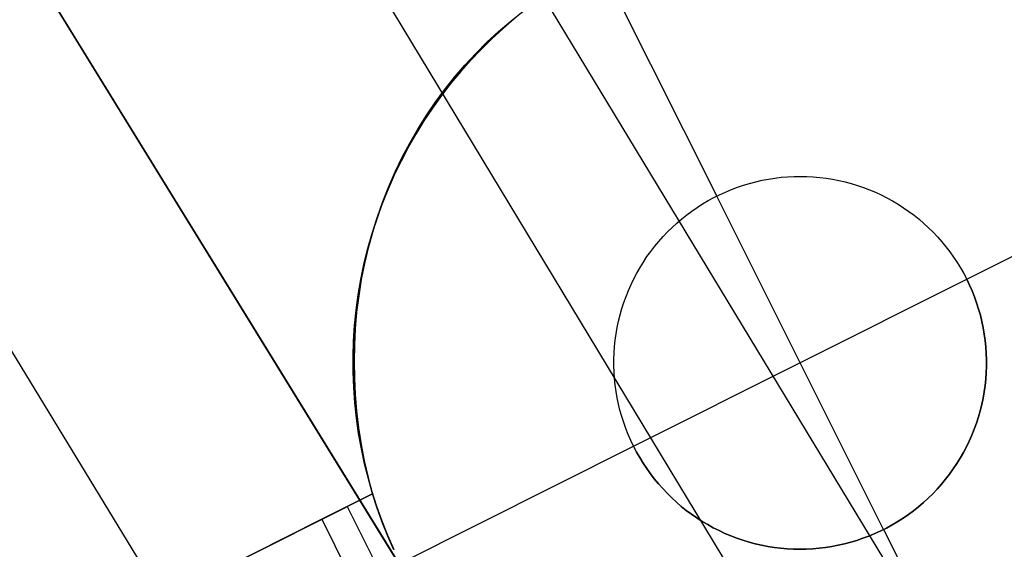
# Model space of a CAD drawing. Header units: millimetres. Extents: x 10871 to 12032, y -2698 to -1680.
# Tile 162 of 183: x 11513.73 to 11520.33, y -1983.93 to -1980.38. Entities that reach past the tile are written whole.
import ezdxf

# ---------------------------------------------------------------- set-up
doc = ezdxf.new("R2010")
doc.units = ezdxf.units.MM
doc.layers.add('1', color=7, linetype='Continuous')
doc.layers.add('color', color=7, linetype='Continuous')

msp = doc.modelspace()

# ---------------------------------------------------------------- linework, layer by layer
at = {"layer": '1', "color": 7, "true_color": 0xffffff}
for p, q in [((11499.6471, -1951.1714, 59.3348), (11560.4001, -2051.4946, 59.8789)), ((11498.879, -1951.6177, 65.5738), (11559.5601, -2051.9903, 65.9534)), ((11496.9794, -1952.7218, 59.6725), (11558.533, -2052.5963, 59.8936)), ((11558.533, -2052.5963, 59.8936), (11496.9794, -1952.7218, 59.6725)), ((11495.8219, -1953.3945, 59.7908), (11557.0038, -2053.4987, 59.9023))]:
    msp.add_line(p, q, dxfattribs=at)
at = {"layer": 'color', "color": 254, "true_color": 0xcad1ee}
for p, q in [((11517.619, -1979.994, -15.9965), (11518.4031, -1981.5585, -15.9965)), ((11516.97, -1980.4339, -5.586), (11517.0487, -1980.3663, -5.586)), ((11517.0559, -1980.3603, -15.9965), (11516.9771, -1980.4275, -15.9965)), ((11517.0212, -1980.3853, 3.5896), (11517.1047, -1980.3189, 3.5443)), ((11516.8936, -1980.5041, -5.586), (11516.97, -1980.4339, -5.586)), ((11516.9771, -1980.4275, -15.9965), (11516.9007, -1980.4974, -15.9965)), ((11516.9402, -1980.4549, 3.635), (11517.0212, -1980.3853, 3.5896)), ((11516.8198, -1980.577, -5.586), (11516.8936, -1980.5041, -5.586)), ((11516.9007, -1980.4974, -15.9965), (11516.8267, -1980.5699, -15.9965)), ((11516.8619, -1980.5273, 3.6806), (11516.9402, -1980.4549, 3.635)), ((11516.8267, -1980.5699, -15.9965), (11516.7553, -1980.6449, -15.9965)), ((11516.7865, -1980.6027, 3.7261), (11516.8619, -1980.5273, 3.6806)), ((11516.7139, -1980.6809, 3.7716), (11516.7865, -1980.6027, 3.7261)), ((11516.7485, -1980.6524, -5.586), (11516.8198, -1980.577, -5.586)), ((11516.6442, -1980.7618, 3.817), (11516.7139, -1980.6809, 3.7716)), ((11516.6798, -1980.7301, -5.586), (11516.7485, -1980.6524, -5.586)), ((11516.7553, -1980.6449, -15.9965), (11516.6865, -1980.7223, -15.9965)), ((11516.5776, -1980.8453, 3.8623), (11516.6442, -1980.7618, 3.817)), ((11516.6139, -1980.8103, -5.586), (11516.6798, -1980.7301, -5.586)), ((11516.6865, -1980.7223, -15.9965), (11516.6204, -1980.8021, -15.9965)), ((11516.5508, -1980.8926, -5.586), (11516.6139, -1980.8103, -5.586)), ((11516.6204, -1980.8021, -15.9965), (11516.5572, -1980.8841, -15.9965)), ((11516.4906, -1980.9771, -5.586), (11516.5508, -1980.8926, -5.586)), ((11516.5572, -1980.8841, -15.9965), (11516.4967, -1980.9682, -15.9965)), ((11516.5142, -1980.9313, 3.9074), (11516.5776, -1980.8453, 3.8623)), ((11516.4967, -1980.9682, -15.9965), (11516.4393, -1981.0543, -15.9965)), ((11516.4539, -1981.0196, 3.9523), (11516.5142, -1980.9313, 3.9074)), ((11516.397, -1981.1103, 3.9968), (11516.4539, -1981.0196, 3.9523)), ((11516.4333, -1981.0636, -5.586), (11516.4906, -1980.9771, -5.586)), ((11516.3791, -1981.152, -5.586), (11516.4333, -1981.0636, -5.586)), ((11516.4393, -1981.0543, -15.9965), (11516.3848, -1981.1424, -15.9965)), ((11516.3279, -1981.2423, -5.586), (11516.3791, -1981.152, -5.586)), ((11516.3848, -1981.1424, -15.9965), (11516.3334, -1981.2323, -15.9965)), ((11516.3433, -1981.2032, 4.041), (11516.397, -1981.1103, 3.9968)), ((11516.3334, -1981.2323, -15.9965), (11516.2851, -1981.3239, -15.9965)), ((11516.2931, -1981.2982, 4.0848), (11516.3433, -1981.2032, 4.041)), ((11516.2464, -1981.3951, 4.1281), (11516.2931, -1981.2982, 4.0848)), ((11516.2799, -1981.3342, -5.586), (11516.3279, -1981.2423, -5.586)), ((11516.2352, -1981.4278, -5.586), (11516.2799, -1981.3342, -5.586)), ((11516.2851, -1981.3239, -15.9965), (11516.2401, -1981.4172, -15.9965)), ((11520.0807, -1982.116, -15.9965), (11521.6452, -1981.3319, -15.9965)), ((11516.1936, -1981.5229, -5.586), (11516.2352, -1981.4278, -5.586)), ((11516.2401, -1981.4172, -15.9965), (11516.1982, -1981.5119, -15.9965)), ((11516.2032, -1981.4938, 4.1709), (11516.2464, -1981.3951, 4.1281)), ((11518.8358, -1981.4325, -9.9965), (11518.8788, -1981.4289, -9.9965)), ((11518.8358, -1981.4325, -15.9965), (11518.8788, -1981.4289, -15.9965)), ((11518.8358, -1981.4325, -12.9965), (11518.8788, -1981.4289, -12.9965)), ((11518.8788, -1981.4289, -9.9965), (11518.9219, -1981.4267, -9.9965)), ((11518.8788, -1981.4289, -15.9965), (11518.9219, -1981.4267, -15.9965)), ((11518.8788, -1981.4289, -12.9965), (11518.9219, -1981.4267, -12.9965)), ((11518.9219, -1981.4267, -9.9965), (11518.965, -1981.426, -9.9965)), ((11518.9219, -1981.4267, -15.9965), (11518.965, -1981.426, -15.9965)), ((11518.9219, -1981.4267, -12.9965), (11518.965, -1981.426, -12.9965)), ((11518.965, -1981.426, -9.9965), (11519.0082, -1981.4268, -9.9965)), ((11518.965, -1981.426, -15.9965), (11519.0082, -1981.4268, -15.9965)), ((11518.965, -1981.426, -12.9965), (11519.0082, -1981.4268, -12.9965)), ((11519.0082, -1981.4268, -9.9965), (11519.0512, -1981.4291, -9.9965)), ((11519.0082, -1981.4268, -15.9965), (11519.0512, -1981.4291, -15.9965)), ((11519.0082, -1981.4268, -12.9965), (11519.0512, -1981.4291, -12.9965)), ((11519.0512, -1981.4291, -9.9965), (11519.0942, -1981.4329, -9.9965)), ((11519.0512, -1981.4291, -15.9965), (11519.0942, -1981.4329, -15.9965)), ((11519.0512, -1981.4291, -12.9965), (11519.0942, -1981.4329, -12.9965)), ((11516.1636, -1981.5943, 4.2132), (11516.2032, -1981.4938, 4.1709)), ((11518.5419, -1981.4991, -9.9965), (11518.5828, -1981.4853, -9.9965)), ((11518.5419, -1981.4991, -15.9965), (11518.5828, -1981.4853, -15.9965)), ((11518.5419, -1981.4991, -12.9965), (11518.5828, -1981.4853, -12.9965)), ((11518.5828, -1981.4853, -9.9965), (11518.6241, -1981.4729, -9.9965)), ((11518.5828, -1981.4853, -15.9965), (11518.6241, -1981.4729, -15.9965)), ((11518.5828, -1981.4853, -12.9965), (11518.6241, -1981.4729, -12.9965)), ((11518.6241, -1981.4729, -9.9965), (11518.6658, -1981.4619, -9.9965)), ((11518.6241, -1981.4729, -15.9965), (11518.6658, -1981.4619, -15.9965)), ((11518.6241, -1981.4729, -12.9965), (11518.6658, -1981.4619, -12.9965)), ((11518.6658, -1981.4619, -9.9965), (11518.7079, -1981.4524, -9.9965)), ((11518.6658, -1981.4619, -15.9965), (11518.7079, -1981.4524, -15.9965)), ((11518.6658, -1981.4619, -12.9965), (11518.7079, -1981.4524, -12.9965)), ((11518.7079, -1981.4524, -9.9965), (11518.7503, -1981.4443, -9.9965)), ((11518.7079, -1981.4524, -15.9965), (11518.7503, -1981.4443, -15.9965)), ((11518.7079, -1981.4524, -12.9965), (11518.7503, -1981.4443, -12.9965)), ((11518.7503, -1981.4443, -9.9965), (11518.7929, -1981.4377, -9.9965)), ((11518.7503, -1981.4443, -15.9965), (11518.7929, -1981.4377, -15.9965)), ((11518.7503, -1981.4443, -12.9965), (11518.7929, -1981.4377, -12.9965)), ((11518.7929, -1981.4377, -9.9965), (11518.8358, -1981.4325, -9.9965)), ((11518.7929, -1981.4377, -15.9965), (11518.8358, -1981.4325, -15.9965)), ((11518.7929, -1981.4377, -12.9965), (11518.8358, -1981.4325, -12.9965)), ((11519.0942, -1981.4329, -9.9965), (11519.1371, -1981.4382, -9.9965)), ((11519.0942, -1981.4329, -15.9965), (11519.1371, -1981.4382, -15.9965)), ((11519.0942, -1981.4329, -12.9965), (11519.1371, -1981.4382, -12.9965)), ((11519.1371, -1981.4382, -9.9965), (11519.1797, -1981.4449, -9.9965)), ((11519.1371, -1981.4382, -15.9965), (11519.1797, -1981.4449, -15.9965)), ((11519.1371, -1981.4382, -12.9965), (11519.1797, -1981.4449, -12.9965)), ((11519.1797, -1981.4449, -9.9965), (11519.222, -1981.4531, -9.9965)), ((11519.1797, -1981.4449, -15.9965), (11519.222, -1981.4531, -15.9965)), ((11519.1797, -1981.4449, -12.9965), (11519.222, -1981.4531, -12.9965)), ((11519.222, -1981.4531, -9.9965), (11519.2641, -1981.4628, -9.9965)), ((11519.222, -1981.4531, -15.9965), (11519.2641, -1981.4628, -15.9965)), ((11519.222, -1981.4531, -12.9965), (11519.2641, -1981.4628, -12.9965)), ((11519.2641, -1981.4628, -9.9965), (11519.3058, -1981.4739, -9.9965)), ((11519.2641, -1981.4628, -15.9965), (11519.3058, -1981.4739, -15.9965)), ((11519.2641, -1981.4628, -12.9965), (11519.3058, -1981.4739, -12.9965)), ((11519.3058, -1981.4739, -9.9965), (11519.3471, -1981.4864, -9.9965)), ((11519.3058, -1981.4739, -15.9965), (11519.3471, -1981.4864, -15.9965)), ((11519.3058, -1981.4739, -12.9965), (11519.3471, -1981.4864, -12.9965)), ((11519.3471, -1981.4864, -9.9965), (11519.3879, -1981.5004, -9.9965)), ((11519.3471, -1981.4864, -15.9965), (11519.3879, -1981.5004, -15.9965)), ((11519.3471, -1981.4864, -12.9965), (11519.3879, -1981.5004, -12.9965)), ((11516.1554, -1981.6193, -5.586), (11516.1936, -1981.5229, -5.586)), ((11516.1982, -1981.5119, -15.9965), (11516.1597, -1981.6081, -15.9965)), ((11518.3839, -1981.5683, -9.9965), (11518.4225, -1981.549, -9.9965)), ((11518.3839, -1981.5683, -15.9965), (11518.4225, -1981.549, -15.9965)), ((11518.3839, -1981.5683, -12.9965), (11518.4225, -1981.549, -12.9965)), ((11518.4031, -1981.5585, -9.9965), (11518.4031, -1981.5585, -15.9965)), ((11519.5232, -1983.7935, -9.9965), (11518.4031, -1981.5585, -9.9965)), ((11518.4225, -1981.549, -9.9965), (11518.4617, -1981.531, -9.9965)), ((11518.4225, -1981.549, -15.9965), (11518.4617, -1981.531, -15.9965)), ((11518.4225, -1981.549, -12.9965), (11518.4617, -1981.531, -12.9965)), ((11518.4617, -1981.531, -9.9965), (11518.5015, -1981.5144, -9.9965)), ((11518.4617, -1981.531, -15.9965), (11518.5015, -1981.5144, -15.9965)), ((11518.4617, -1981.531, -12.9965), (11518.5015, -1981.5144, -12.9965)), ((11518.5015, -1981.5144, -9.9965), (11518.5419, -1981.4991, -9.9965)), ((11518.5015, -1981.5144, -15.9965), (11518.5419, -1981.4991, -15.9965)), ((11518.5015, -1981.5144, -12.9965), (11518.5419, -1981.4991, -12.9965)), ((11519.3879, -1981.5004, -9.9965), (11519.4282, -1981.5158, -9.9965)), ((11519.3879, -1981.5004, -15.9965), (11519.4282, -1981.5158, -15.9965)), ((11519.3879, -1981.5004, -12.9965), (11519.4282, -1981.5158, -12.9965)), ((11519.4282, -1981.5158, -9.9965), (11519.468, -1981.5325, -9.9965)), ((11519.4282, -1981.5158, -15.9965), (11519.468, -1981.5325, -15.9965)), ((11519.4282, -1981.5158, -12.9965), (11519.468, -1981.5325, -12.9965)), ((11519.468, -1981.5325, -9.9965), (11519.5072, -1981.5506, -9.9965)), ((11519.468, -1981.5325, -15.9965), (11519.5072, -1981.5506, -15.9965)), ((11519.468, -1981.5325, -12.9965), (11519.5072, -1981.5506, -12.9965)), ((11519.5072, -1981.5506, -9.9965), (11519.5457, -1981.5701, -9.9965)), ((11519.5072, -1981.5506, -15.9965), (11519.5457, -1981.5701, -15.9965)), ((11519.5072, -1981.5506, -12.9965), (11519.5457, -1981.5701, -12.9965)), ((11516.1206, -1981.7171, -5.586), (11516.1554, -1981.6193, -5.586)), ((11516.1597, -1981.6081, -15.9965), (11516.1245, -1981.7055, -15.9965)), ((11516.1275, -1981.6964, 4.2548), (11516.1636, -1981.5943, 4.2132)), ((11518.2725, -1981.6342, -9.9965), (11518.3089, -1981.6109, -9.9965)), ((11518.2725, -1981.6342, -15.9965), (11518.3089, -1981.6109, -15.9965)), ((11518.2725, -1981.6342, -12.9965), (11518.3089, -1981.6109, -12.9965)), ((11518.3089, -1981.6109, -9.9965), (11518.346, -1981.589, -9.9965)), ((11518.3089, -1981.6109, -15.9965), (11518.346, -1981.589, -15.9965)), ((11518.3089, -1981.6109, -12.9965), (11518.346, -1981.589, -12.9965)), ((11518.346, -1981.589, -9.9965), (11518.3839, -1981.5683, -9.9965)), ((11518.346, -1981.589, -15.9965), (11518.3839, -1981.5683, -15.9965)), ((11518.346, -1981.589, -12.9965), (11518.3839, -1981.5683, -12.9965)), ((11519.5457, -1981.5701, -9.9965), (11519.5835, -1981.5908, -9.9965)), ((11519.5457, -1981.5701, -15.9965), (11519.5835, -1981.5908, -15.9965)), ((11519.5457, -1981.5701, -12.9965), (11519.5835, -1981.5908, -12.9965)), ((11519.5835, -1981.5908, -9.9965), (11519.6206, -1981.6129, -9.9965)), ((11519.5835, -1981.5908, -15.9965), (11519.6206, -1981.6129, -15.9965)), ((11519.5835, -1981.5908, -12.9965), (11519.6206, -1981.6129, -12.9965)), ((11519.6206, -1981.6129, -9.9965), (11519.6569, -1981.6362, -9.9965)), ((11519.6206, -1981.6129, -15.9965), (11519.6569, -1981.6362, -15.9965)), ((11519.6206, -1981.6129, -12.9965), (11519.6569, -1981.6362, -12.9965)), ((11516.0952, -1981.8, 4.2958), (11516.1275, -1981.6964, 4.2548)), ((11518.1685, -1981.7111, -9.9965), (11518.2023, -1981.6843, -9.9965)), ((11518.1685, -1981.7111, -15.9965), (11518.2023, -1981.6843, -15.9965)), ((11518.1685, -1981.7111, -12.9965), (11518.2023, -1981.6843, -12.9965)), ((11518.2023, -1981.6843, -9.9965), (11518.2369, -1981.6586, -9.9965)), ((11518.2023, -1981.6843, -15.9965), (11518.2369, -1981.6586, -15.9965)), ((11518.2023, -1981.6843, -12.9965), (11518.2369, -1981.6586, -12.9965)), ((11518.2369, -1981.6586, -9.9965), (11518.2725, -1981.6342, -9.9965)), ((11518.2369, -1981.6586, -15.9965), (11518.2725, -1981.6342, -15.9965)), ((11518.2369, -1981.6586, -12.9965), (11518.2725, -1981.6342, -12.9965)), ((11519.6569, -1981.6362, -9.9965), (11519.6924, -1981.6608, -9.9965)), ((11519.6569, -1981.6362, -15.9965), (11519.6924, -1981.6608, -15.9965)), ((11519.6569, -1981.6362, -12.9965), (11519.6924, -1981.6608, -12.9965)), ((11519.6924, -1981.6608, -9.9965), (11519.727, -1981.6866, -9.9965)), ((11519.6924, -1981.6608, -15.9965), (11519.727, -1981.6866, -15.9965)), ((11519.6924, -1981.6608, -12.9965), (11519.727, -1981.6866, -12.9965)), ((11519.727, -1981.6866, -9.9965), (11519.7607, -1981.7135, -9.9965)), ((11519.727, -1981.6866, -15.9965), (11519.7607, -1981.7135, -15.9965)), ((11519.727, -1981.6866, -12.9965), (11519.7607, -1981.7135, -12.9965)), ((11516.0891, -1981.8159, -5.586), (11516.1206, -1981.7171, -5.586)), ((11516.1245, -1981.7055, -15.9965), (11516.0927, -1981.804, -15.9965)), ((11518.1038, -1981.7683, -9.9965), (11518.1356, -1981.7392, -9.9965)), ((11518.1038, -1981.7683, -15.9965), (11518.1356, -1981.7392, -15.9965)), ((11518.1038, -1981.7683, -12.9965), (11518.1356, -1981.7392, -12.9965)), ((11518.1356, -1981.7392, -9.9965), (11518.1685, -1981.7111, -9.9965)), ((11518.1356, -1981.7392, -15.9965), (11518.1685, -1981.7111, -15.9965)), ((11518.1356, -1981.7392, -12.9965), (11518.1685, -1981.7111, -12.9965)), ((11519.7607, -1981.7135, -9.9965), (11519.7934, -1981.7416, -9.9965)), ((11519.7607, -1981.7135, -15.9965), (11519.7934, -1981.7416, -15.9965)), ((11519.7607, -1981.7135, -12.9965), (11519.7934, -1981.7416, -12.9965)), ((11519.7934, -1981.7416, -9.9965), (11519.8252, -1981.7708, -9.9965)), ((11519.7934, -1981.7416, -15.9965), (11519.8252, -1981.7708, -15.9965)), ((11519.7934, -1981.7416, -12.9965), (11519.8252, -1981.7708, -12.9965)), ((11516.0611, -1981.9158, -5.586), (11516.0891, -1981.8159, -5.586)), ((11516.0927, -1981.804, -15.9965), (11516.0643, -1981.9036, -15.9965)), ((11516.0666, -1981.9049, 4.3361), (11516.0952, -1981.8, 4.2958)), ((11518.0432, -1981.8297, -9.9965), (11518.073, -1981.7985, -9.9965)), ((11518.0432, -1981.8297, -15.9965), (11518.073, -1981.7985, -15.9965)), ((11518.0432, -1981.8297, -12.9965), (11518.073, -1981.7985, -12.9965)), ((11518.073, -1981.7985, -9.9965), (11518.1038, -1981.7683, -9.9965)), ((11518.073, -1981.7985, -15.9965), (11518.1038, -1981.7683, -15.9965)), ((11518.073, -1981.7985, -12.9965), (11518.1038, -1981.7683, -12.9965)), ((11519.8252, -1981.7708, -9.9965), (11519.8559, -1981.8011, -9.9965)), ((11519.8252, -1981.7708, -15.9965), (11519.8559, -1981.8011, -15.9965)), ((11519.8252, -1981.7708, -12.9965), (11519.8559, -1981.8011, -12.9965)), ((11519.8559, -1981.8011, -9.9965), (11519.8856, -1981.8325, -9.9965)), ((11519.8559, -1981.8011, -15.9965), (11519.8856, -1981.8325, -15.9965)), ((11519.8559, -1981.8011, -12.9965), (11519.8856, -1981.8325, -12.9965)), ((11517.987, -1981.8952, -9.9965), (11518.0146, -1981.862, -9.9965)), ((11517.987, -1981.8952, -15.9965), (11518.0146, -1981.862, -15.9965)), ((11517.987, -1981.8952, -12.9965), (11518.0146, -1981.862, -12.9965)), ((11518.0146, -1981.862, -9.9965), (11518.0432, -1981.8297, -9.9965)), ((11518.0146, -1981.862, -15.9965), (11518.0432, -1981.8297, -15.9965)), ((11518.0146, -1981.862, -12.9965), (11518.0432, -1981.8297, -12.9965)), ((11519.8856, -1981.8325, -9.9965), (11519.9142, -1981.8648, -9.9965)), ((11519.8856, -1981.8325, -15.9965), (11519.9142, -1981.8648, -15.9965)), ((11519.8856, -1981.8325, -12.9965), (11519.9142, -1981.8648, -12.9965)), ((11519.9142, -1981.8648, -9.9965), (11519.9416, -1981.8981, -9.9965)), ((11519.9142, -1981.8648, -15.9965), (11519.9416, -1981.8981, -15.9965)), ((11519.9142, -1981.8648, -12.9965), (11519.9416, -1981.8981, -12.9965)), ((11516.0365, -1982.0166, -5.586), (11516.0611, -1981.9158, -5.586)), ((11516.0643, -1981.9036, -15.9965), (11516.0394, -1982.0041, -15.9965)), ((11516.0417, -1982.0111, 4.3756), (11516.0666, -1981.9049, 4.3361)), ((11517.9355, -1981.9644, -9.9965), (11517.9607, -1981.9294, -9.9965)), ((11517.9355, -1981.9644, -15.9965), (11517.9607, -1981.9294, -15.9965)), ((11517.9355, -1981.9644, -12.9965), (11517.9607, -1981.9294, -12.9965)), ((11517.9607, -1981.9294, -9.9965), (11517.987, -1981.8952, -9.9965)), ((11517.9607, -1981.9294, -15.9965), (11517.987, -1981.8952, -15.9965)), ((11517.9607, -1981.9294, -12.9965), (11517.987, -1981.8952, -12.9965)), ((11519.9416, -1981.8981, -9.9965), (11519.9679, -1981.9323, -9.9965)), ((11519.9416, -1981.8981, -15.9965), (11519.9679, -1981.9323, -15.9965)), ((11519.9416, -1981.8981, -12.9965), (11519.9679, -1981.9323, -12.9965)), ((11519.9679, -1981.9323, -9.9965), (11519.9929, -1981.9675, -9.9965)), ((11519.9679, -1981.9323, -15.9965), (11519.9929, -1981.9675, -15.9965)), ((11519.9679, -1981.9323, -12.9965), (11519.9929, -1981.9675, -12.9965)), ((11516.0155, -1982.1182, -5.586), (11516.0365, -1982.0166, -5.586)), ((11516.0394, -1982.0041, -15.9965), (11516.0179, -1982.1054, -15.9965)), ((11516.0206, -1982.1184, 4.4143), (11516.0417, -1982.0111, 4.3756)), ((11517.8888, -1982.037, -9.9965), (11517.9115, -1982.0003, -9.9965)), ((11517.8888, -1982.037, -15.9965), (11517.9115, -1982.0003, -15.9965)), ((11517.8888, -1982.037, -12.9965), (11517.9115, -1982.0003, -12.9965)), ((11517.9115, -1982.0003, -9.9965), (11517.9355, -1981.9644, -9.9965)), ((11517.9115, -1982.0003, -15.9965), (11517.9355, -1981.9644, -15.9965)), ((11517.9115, -1982.0003, -12.9965), (11517.9355, -1981.9644, -12.9965)), ((11519.9929, -1981.9675, -9.9965), (11520.0168, -1982.0034, -9.9965)), ((11519.9929, -1981.9675, -15.9965), (11520.0168, -1982.0034, -15.9965)), ((11519.9929, -1981.9675, -12.9965), (11520.0168, -1982.0034, -12.9965)), ((11520.0168, -1982.0034, -9.9965), (11520.0394, -1982.0402, -9.9965)), ((11520.0168, -1982.0034, -15.9965), (11520.0394, -1982.0402, -15.9965)), ((11520.0168, -1982.0034, -12.9965), (11520.0394, -1982.0402, -12.9965)), ((11517.8473, -1982.1127, -9.9965), (11517.8674, -1982.0745, -9.9965)), ((11517.8473, -1982.1127, -15.9965), (11517.8674, -1982.0745, -15.9965)), ((11517.8473, -1982.1127, -12.9965), (11517.8674, -1982.0745, -12.9965)), ((11517.8674, -1982.0745, -9.9965), (11517.8888, -1982.037, -9.9965)), ((11517.8674, -1982.0745, -15.9965), (11517.8888, -1982.037, -15.9965)), ((11517.8674, -1982.0745, -12.9965), (11517.8888, -1982.037, -12.9965)), ((11520.0394, -1982.0402, -9.9965), (11520.0607, -1982.0777, -9.9965)), ((11520.0394, -1982.0402, -15.9965), (11520.0607, -1982.0777, -15.9965)), ((11520.0394, -1982.0402, -12.9965), (11520.0607, -1982.0777, -12.9965)), ((11520.0607, -1982.0777, -9.9965), (11520.0807, -1982.116, -9.9965)), ((11520.0607, -1982.0777, -15.9965), (11520.0807, -1982.116, -15.9965)), ((11520.0607, -1982.0777, -12.9965), (11520.0807, -1982.116, -12.9965)), ((11515.998, -1982.2204, -5.586), (11516.0155, -1982.1182, -5.586)), ((11516.0179, -1982.1054, -15.9965), (11516, -1982.2074, -15.9965)), ((11516.0033, -1982.2266, 4.4521), (11516.0206, -1982.1184, 4.4143)), ((11517.8111, -1982.191, -9.9965), (11517.8285, -1982.1515, -9.9965)), ((11517.8111, -1982.191, -15.9965), (11517.8285, -1982.1515, -15.9965)), ((11517.8111, -1982.191, -12.9965), (11517.8285, -1982.1515, -12.9965)), ((11517.8285, -1982.1515, -9.9965), (11517.8473, -1982.1127, -9.9965)), ((11517.8285, -1982.1515, -15.9965), (11517.8473, -1982.1127, -15.9965)), ((11517.8285, -1982.1515, -12.9965), (11517.8473, -1982.1127, -12.9965)), ((11517.8456, -1983.2361, -9.9965), (11520.0807, -1982.116, -9.9965)), ((11520.0807, -1982.116, -9.9965), (11520.0993, -1982.1549, -9.9965)), ((11520.0807, -1982.116, -15.9965), (11520.0807, -1982.116, -9.9965)), ((11520.0993, -1982.1549, -15.9965), (11520.0807, -1982.116, -15.9965)), ((11520.0807, -1982.116, -12.9965), (11520.0993, -1982.1549, -12.9965)), ((11520.0993, -1982.1549, -9.9965), (11520.1166, -1982.1944, -9.9965)), ((11520.1166, -1982.1944, -15.9965), (11520.0993, -1982.1549, -15.9965)), ((11520.0993, -1982.1549, -12.9965), (11520.1166, -1982.1944, -12.9965)), ((11515.984, -1982.3232, -5.586), (11515.998, -1982.2204, -5.586)), ((11516, -1982.2074, -15.9965), (11515.9856, -1982.31, -15.9965)), ((11517.795, -1982.231, -9.9965), (11517.8111, -1982.191, -9.9965)), ((11517.795, -1982.231, -15.9965), (11517.8111, -1982.191, -15.9965)), ((11517.795, -1982.231, -12.9965), (11517.8111, -1982.191, -12.9965)), ((11520.1166, -1982.1944, -9.9965), (11520.1326, -1982.2345, -9.9965)), ((11520.1326, -1982.2345, -15.9965), (11520.1166, -1982.1944, -15.9965)), ((11520.1166, -1982.1944, -12.9965), (11520.1326, -1982.2345, -12.9965)), ((11515.9898, -1982.3357, 4.4891), (11516.0033, -1982.2266, 4.4521)), ((11517.7671, -1982.3127, -9.9965), (11517.7804, -1982.2716, -9.9965)), ((11517.7671, -1982.3127, -15.9965), (11517.7804, -1982.2716, -15.9965)), ((11517.7671, -1982.3127, -12.9965), (11517.7804, -1982.2716, -12.9965)), ((11517.7804, -1982.2716, -9.9965), (11517.795, -1982.231, -9.9965)), ((11517.7804, -1982.2716, -15.9965), (11517.795, -1982.231, -15.9965)), ((11517.7804, -1982.2716, -12.9965), (11517.795, -1982.231, -12.9965)), ((11520.1326, -1982.2345, -9.9965), (11520.1471, -1982.2751, -9.9965)), ((11520.1471, -1982.2751, -15.9965), (11520.1326, -1982.2345, -15.9965)), ((11520.1326, -1982.2345, -12.9965), (11520.1471, -1982.2751, -12.9965)), ((11520.1471, -1982.2751, -9.9965), (11520.1603, -1982.3162, -9.9965)), ((11520.1603, -1982.3162, -15.9965), (11520.1471, -1982.2751, -15.9965)), ((11520.1471, -1982.2751, -12.9965), (11520.1603, -1982.3162, -12.9965)), ((11515.9736, -1982.4265, -5.586), (11515.984, -1982.3232, -5.586)), ((11515.9856, -1982.31, -15.9965), (11515.9747, -1982.413, -15.9965)), ((11515.9801, -1982.4456, 4.5251), (11515.9898, -1982.3357, 4.4891)), ((11517.7449, -1982.3961, -9.9965), (11517.7553, -1982.3542, -9.9965)), ((11517.7449, -1982.3961, -15.9965), (11517.7553, -1982.3542, -15.9965)), ((11517.7449, -1982.3961, -12.9965), (11517.7553, -1982.3542, -12.9965)), ((11517.7553, -1982.3542, -9.9965), (11517.7671, -1982.3127, -9.9965)), ((11517.7553, -1982.3542, -15.9965), (11517.7671, -1982.3127, -15.9965)), ((11517.7553, -1982.3542, -12.9965), (11517.7671, -1982.3127, -12.9965)), ((11520.1603, -1982.3162, -9.9965), (11520.172, -1982.3578, -9.9965)), ((11520.172, -1982.3578, -15.9965), (11520.1603, -1982.3162, -15.9965)), ((11520.1603, -1982.3162, -12.9965), (11520.172, -1982.3578, -12.9965)), ((11515.9747, -1982.413, -15.9965), (11515.9674, -1982.5163, -15.9965)), ((11517.736, -1982.4383, -9.9965), (11517.7449, -1982.3961, -9.9965)), ((11517.736, -1982.4383, -15.9965), (11517.7449, -1982.3961, -15.9965)), ((11517.736, -1982.4383, -12.9965), (11517.7449, -1982.3961, -12.9965)), ((11520.172, -1982.3578, -9.9965), (11520.1822, -1982.3997, -9.9965)), ((11520.1822, -1982.3997, -15.9965), (11520.172, -1982.3578, -15.9965)), ((11520.172, -1982.3578, -12.9965), (11520.1822, -1982.3997, -12.9965)), ((11520.1822, -1982.3997, -9.9965), (11520.191, -1982.4419, -9.9965)), ((11520.191, -1982.4419, -15.9965), (11520.1822, -1982.3997, -15.9965)), ((11520.1822, -1982.3997, -12.9965), (11520.191, -1982.4419, -12.9965)), ((11515.9667, -1982.53, -5.586), (11515.9736, -1982.4265, -5.586)), ((11515.9743, -1982.556, 4.5601), (11515.9801, -1982.4456, 4.5251)), ((11517.7225, -1982.5235, -9.9965), (11517.7285, -1982.4808, -9.9965)), ((11517.7225, -1982.5235, -15.9965), (11517.7285, -1982.4808, -15.9965)), ((11517.7225, -1982.5235, -12.9965), (11517.7285, -1982.4808, -12.9965)), ((11517.7285, -1982.4808, -9.9965), (11517.736, -1982.4383, -9.9965)), ((11517.7285, -1982.4808, -15.9965), (11517.736, -1982.4383, -15.9965)), ((11517.7285, -1982.4808, -12.9965), (11517.736, -1982.4383, -12.9965)), ((11520.191, -1982.4419, -9.9965), (11520.1984, -1982.4844, -9.9965)), ((11520.1984, -1982.4844, -15.9965), (11520.191, -1982.4419, -15.9965)), ((11520.191, -1982.4419, -12.9965), (11520.1984, -1982.4844, -12.9965)), ((11520.1984, -1982.4844, -9.9965), (11520.2043, -1982.5272, -9.9965)), ((11520.2043, -1982.5272, -15.9965), (11520.1984, -1982.4844, -15.9965)), ((11520.1984, -1982.4844, -12.9965), (11520.2043, -1982.5272, -12.9965)), ((11515.9635, -1982.6337, -5.586), (11515.9667, -1982.53, -5.586)), ((11515.9674, -1982.5163, -15.9965), (11515.9637, -1982.6198, -15.9965)), ((11517.718, -1982.5664, -9.9965), (11517.7225, -1982.5235, -9.9965)), ((11517.718, -1982.5664, -15.9965), (11517.7225, -1982.5235, -15.9965)), ((11517.718, -1982.5664, -12.9965), (11517.7225, -1982.5235, -12.9965)), ((11520.2043, -1982.5272, -9.9965), (11520.2087, -1982.5701, -9.9965)), ((11520.2087, -1982.5701, -15.9965), (11520.2043, -1982.5272, -15.9965)), ((11520.2043, -1982.5272, -12.9965), (11520.2087, -1982.5701, -12.9965)), ((11515.9637, -1982.6198, -15.9965), (11515.9635, -1982.7234, -15.9965)), ((11515.9723, -1982.6669, 4.5941), (11515.9743, -1982.556, 4.5601)), ((11517.7134, -1982.6526, -9.9965), (11517.7149, -1982.6095, -9.9965)), ((11517.7134, -1982.6526, -15.9965), (11517.7149, -1982.6095, -15.9965)), ((11517.7134, -1982.6526, -12.9965), (11517.7149, -1982.6095, -12.9965)), ((11517.7149, -1982.6095, -9.9965), (11517.718, -1982.5664, -9.9965)), ((11517.7149, -1982.6095, -15.9965), (11517.718, -1982.5664, -15.9965)), ((11517.7149, -1982.6095, -12.9965), (11517.718, -1982.5664, -12.9965)), ((11520.2087, -1982.5701, -9.9965), (11520.2116, -1982.6132, -9.9965)), ((11520.2116, -1982.6132, -15.9965), (11520.2087, -1982.5701, -15.9965)), ((11520.2087, -1982.5701, -12.9965), (11520.2116, -1982.6132, -12.9965)), ((11520.2116, -1982.6132, -9.9965), (11520.213, -1982.6563, -9.9965)), ((11520.213, -1982.6563, -15.9965), (11520.2116, -1982.6132, -15.9965)), ((11520.2116, -1982.6132, -12.9965), (11520.213, -1982.6563, -12.9965)), ((11515.9638, -1982.7374, -5.586), (11515.9635, -1982.6337, -5.586)), ((11515.9742, -1982.7781, 4.6271), (11515.9723, -1982.6669, 4.5941)), ((11517.7133, -1982.6957, -9.9965), (11517.7134, -1982.6526, -9.9965)), ((11517.7133, -1982.6957, -15.9965), (11517.7134, -1982.6526, -15.9965)), ((11517.7133, -1982.6957, -12.9965), (11517.7134, -1982.6526, -12.9965)), ((11520.213, -1982.6563, -9.9965), (11520.2129, -1982.6994, -9.9965)), ((11520.2129, -1982.6994, -15.9965), (11520.213, -1982.6563, -15.9965)), ((11520.213, -1982.6563, -12.9965), (11520.2129, -1982.6994, -12.9965)), ((11515.9635, -1982.7234, -15.9965), (11515.967, -1982.8269, -15.9965)), ((11515.9677, -1982.8411, -5.586), (11515.9638, -1982.7374, -5.586)), ((11517.7147, -1982.7389, -9.9965), (11517.7133, -1982.6957, -9.9965)), ((11517.7147, -1982.7389, -15.9965), (11517.7133, -1982.6957, -15.9965)), ((11517.7147, -1982.7389, -12.9965), (11517.7133, -1982.6957, -12.9965)), ((11517.7177, -1982.7819, -9.9965), (11517.7147, -1982.7389, -9.9965)), ((11517.7177, -1982.7819, -15.9965), (11517.7147, -1982.7389, -15.9965)), ((11517.7177, -1982.7819, -12.9965), (11517.7147, -1982.7389, -12.9965)), ((11520.2114, -1982.7426, -9.9965), (11520.2083, -1982.7856, -9.9965)), ((11520.2083, -1982.7856, -15.9965), (11520.2114, -1982.7426, -15.9965)), ((11520.2114, -1982.7426, -12.9965), (11520.2083, -1982.7856, -12.9965)), ((11520.2129, -1982.6994, -9.9965), (11520.2114, -1982.7426, -9.9965)), ((11520.2114, -1982.7426, -15.9965), (11520.2129, -1982.6994, -15.9965)), ((11520.2129, -1982.6994, -12.9965), (11520.2114, -1982.7426, -12.9965)), ((11515.98, -1982.8895, 4.6589), (11515.9742, -1982.7781, 4.6271)), ((11517.7221, -1982.8249, -9.9965), (11517.7177, -1982.7819, -9.9965)), ((11517.7221, -1982.8249, -15.9965), (11517.7177, -1982.7819, -15.9965)), ((11517.7221, -1982.8249, -12.9965), (11517.7177, -1982.7819, -12.9965)), ((11520.2083, -1982.7856, -9.9965), (11520.2038, -1982.8285, -9.9965)), ((11520.2038, -1982.8285, -15.9965), (11520.2083, -1982.7856, -15.9965)), ((11520.2083, -1982.7856, -12.9965), (11520.2038, -1982.8285, -12.9965)), ((11515.967, -1982.8269, -15.9965), (11515.9739, -1982.9302, -15.9965)), ((11515.9752, -1982.9446, -5.586), (11515.9677, -1982.8411, -5.586)), ((11517.7279, -1982.8676, -9.9965), (11517.7221, -1982.8249, -9.9965)), ((11517.7279, -1982.8676, -15.9965), (11517.7221, -1982.8249, -15.9965)), ((11517.7279, -1982.8676, -12.9965), (11517.7221, -1982.8249, -12.9965)), ((11517.7353, -1982.9101, -9.9965), (11517.7279, -1982.8676, -9.9965)), ((11517.7353, -1982.9101, -15.9965), (11517.7279, -1982.8676, -15.9965)), ((11517.7353, -1982.9101, -12.9965), (11517.7279, -1982.8676, -12.9965)), ((11520.1978, -1982.8713, -9.9965), (11520.1903, -1982.9138, -9.9965)), ((11520.1903, -1982.9138, -15.9965), (11520.1978, -1982.8713, -15.9965)), ((11520.1978, -1982.8713, -12.9965), (11520.1903, -1982.9138, -12.9965)), ((11520.2038, -1982.8285, -9.9965), (11520.1978, -1982.8713, -9.9965)), ((11520.1978, -1982.8713, -15.9965), (11520.2038, -1982.8285, -15.9965)), ((11520.2038, -1982.8285, -12.9965), (11520.1978, -1982.8713, -12.9965)), ((11515.9739, -1982.9302, -15.9965), (11515.9845, -1983.0332, -15.9965)), ((11515.9863, -1983.0477, -5.586), (11515.9752, -1982.9446, -5.586)), ((11515.9895, -1983.0009, 4.6896), (11515.98, -1982.8895, 4.6589)), ((11517.7441, -1982.9524, -9.9965), (11517.7353, -1982.9101, -9.9965)), ((11517.7441, -1982.9524, -15.9965), (11517.7353, -1982.9101, -15.9965)), ((11517.7441, -1982.9524, -12.9965), (11517.7353, -1982.9101, -12.9965)), ((11520.1903, -1982.9138, -9.9965), (11520.1814, -1982.956, -9.9965)), ((11520.1814, -1982.956, -15.9965), (11520.1903, -1982.9138, -15.9965)), ((11520.1903, -1982.9138, -12.9965), (11520.1814, -1982.956, -12.9965)), ((11516.003, -1983.1123, 4.719), (11515.9895, -1983.0009, 4.6896)), ((11517.7544, -1982.9943, -9.9965), (11517.7441, -1982.9524, -9.9965)), ((11517.7544, -1982.9943, -15.9965), (11517.7441, -1982.9524, -15.9965)), ((11517.7544, -1982.9943, -12.9965), (11517.7441, -1982.9524, -12.9965)), ((11517.7661, -1983.0358, -9.9965), (11517.7544, -1982.9943, -9.9965)), ((11517.7661, -1983.0358, -15.9965), (11517.7544, -1982.9943, -15.9965)), ((11517.7661, -1983.0358, -12.9965), (11517.7544, -1982.9943, -12.9965)), ((11520.171, -1982.9979, -9.9965), (11520.1592, -1983.0394, -9.9965)), ((11520.1592, -1983.0394, -15.9965), (11520.171, -1982.9979, -15.9965)), ((11520.171, -1982.9979, -12.9965), (11520.1592, -1983.0394, -12.9965)), ((11520.1814, -1982.956, -9.9965), (11520.171, -1982.9979, -9.9965)), ((11520.171, -1982.9979, -15.9965), (11520.1814, -1982.956, -15.9965)), ((11520.1814, -1982.956, -12.9965), (11520.171, -1982.9979, -12.9965)), ((11515.9845, -1983.0332, -15.9965), (11515.9986, -1983.1358, -15.9965)), ((11516.0009, -1983.1504, -5.586), (11515.9863, -1983.0477, -5.586)), ((11517.7792, -1983.0769, -9.9965), (11517.7661, -1983.0358, -9.9965)), ((11517.7792, -1983.0769, -15.9965), (11517.7661, -1983.0358, -15.9965)), ((11517.7792, -1983.0769, -12.9965), (11517.7661, -1983.0358, -12.9965)), ((11517.7937, -1983.1175, -9.9965), (11517.7792, -1983.0769, -9.9965)), ((11517.7937, -1983.1175, -15.9965), (11517.7792, -1983.0769, -15.9965)), ((11517.7937, -1983.1175, -12.9965), (11517.7792, -1983.0769, -12.9965)), ((11520.1459, -1983.0804, -9.9965), (11520.1313, -1983.121, -9.9965)), ((11520.1313, -1983.121, -15.9965), (11520.1459, -1983.0804, -15.9965)), ((11520.1459, -1983.0804, -12.9965), (11520.1313, -1983.121, -12.9965)), ((11520.1592, -1983.0394, -9.9965), (11520.1459, -1983.0804, -9.9965)), ((11520.1459, -1983.0804, -15.9965), (11520.1592, -1983.0394, -15.9965)), ((11520.1592, -1983.0394, -12.9965), (11520.1459, -1983.0804, -12.9965)), ((11515.9986, -1983.1358, -15.9965), (11516.0162, -1983.2379, -15.9965)), ((11516.0202, -1983.2235, 4.7473), (11516.003, -1983.1123, 4.719)), ((11517.8097, -1983.1576, -9.9965), (11517.7937, -1983.1175, -9.9965)), ((11517.8097, -1983.1576, -15.9965), (11517.7937, -1983.1175, -15.9965)), ((11517.8097, -1983.1576, -12.9965), (11517.7937, -1983.1175, -12.9965)), ((11520.1313, -1983.121, -9.9965), (11520.1152, -1983.1611, -9.9965)), ((11520.1152, -1983.1611, -15.9965), (11520.1313, -1983.121, -15.9965)), ((11520.1313, -1983.121, -12.9965), (11520.1152, -1983.1611, -12.9965)), ((11516.0191, -1983.2526, -5.586), (11516.0009, -1983.1504, -5.586)), ((11517.827, -1983.1972, -9.9965), (11517.8097, -1983.1576, -9.9965)), ((11517.827, -1983.1972, -15.9965), (11517.8097, -1983.1576, -15.9965)), ((11517.827, -1983.1972, -12.9965), (11517.8097, -1983.1576, -12.9965)), ((11517.8456, -1983.2361, -9.9965), (11517.827, -1983.1972, -9.9965)), ((11517.8456, -1983.2361, -15.9965), (11517.827, -1983.1972, -15.9965)), ((11517.8456, -1983.2361, -12.9965), (11517.827, -1983.1972, -12.9965)), ((11520.0978, -1983.2005, -9.9965), (11520.079, -1983.2394, -9.9965)), ((11520.079, -1983.2394, -15.9965), (11520.0978, -1983.2005, -15.9965)), ((11520.0978, -1983.2005, -12.9965), (11520.079, -1983.2394, -12.9965)), ((11520.1152, -1983.1611, -9.9965), (11520.0978, -1983.2005, -9.9965)), ((11520.0978, -1983.2005, -15.9965), (11520.1152, -1983.1611, -15.9965)), ((11520.1152, -1983.1611, -12.9965), (11520.0978, -1983.2005, -12.9965)), ((11516.0162, -1983.2379, -15.9965), (11516.0374, -1983.3392, -15.9965)), ((11516.0408, -1983.354, -5.586), (11516.0191, -1983.2526, -5.586)), ((11516.0412, -1983.3343, 4.7743), (11516.0202, -1983.2235, 4.7473)), ((11516.2811, -1984.0202, -15.9965), (11517.8456, -1983.2361, -15.9965)), ((11517.8656, -1983.2743, -9.9965), (11517.8456, -1983.2361, -9.9965)), ((11517.8456, -1983.2361, -15.9965), (11517.8656, -1983.2743, -15.9965)), ((11517.8456, -1983.2361, -9.9965), (11517.8456, -1983.2361, -15.9965)), ((11517.8656, -1983.2743, -12.9965), (11517.8456, -1983.2361, -12.9965)), ((11517.8869, -1983.3118, -9.9965), (11517.8656, -1983.2743, -9.9965)), ((11517.8656, -1983.2743, -15.9965), (11517.8869, -1983.3118, -15.9965)), ((11517.8869, -1983.3118, -12.9965), (11517.8656, -1983.2743, -12.9965)), ((11520.0589, -1983.2776, -9.9965), (11520.0375, -1983.315, -9.9965)), ((11520.0375, -1983.315, -15.9965), (11520.0589, -1983.2776, -15.9965)), ((11520.0589, -1983.2776, -12.9965), (11520.0375, -1983.315, -12.9965)), ((11520.079, -1983.2394, -9.9965), (11520.0589, -1983.2776, -9.9965)), ((11520.0589, -1983.2776, -15.9965), (11520.079, -1983.2394, -15.9965)), ((11520.079, -1983.2394, -12.9965), (11520.0589, -1983.2776, -12.9965)), ((11516.0374, -1983.3392, -15.9965), (11516.062, -1983.4398, -15.9965)), ((11516.0661, -1983.4446, 4.8001), (11516.0412, -1983.3343, 4.7743)), ((11517.9095, -1983.3486, -9.9965), (11517.8869, -1983.3118, -9.9965)), ((11517.8869, -1983.3118, -15.9965), (11517.9095, -1983.3486, -15.9965)), ((11517.9095, -1983.3486, -12.9965), (11517.8869, -1983.3118, -12.9965)), ((11520.0375, -1983.315, -9.9965), (11520.0148, -1983.3517, -9.9965)), ((11520.0148, -1983.3517, -15.9965), (11520.0375, -1983.315, -15.9965)), ((11520.0375, -1983.315, -12.9965), (11520.0148, -1983.3517, -12.9965)), ((11516.066, -1983.4546, -5.586), (11516.0408, -1983.354, -5.586)), ((11517.9334, -1983.3846, -9.9965), (11517.9095, -1983.3486, -9.9965)), ((11517.9095, -1983.3486, -15.9965), (11517.9334, -1983.3846, -15.9965)), ((11517.9334, -1983.3846, -12.9965), (11517.9095, -1983.3486, -12.9965)), ((11517.9585, -1983.4197, -9.9965), (11517.9334, -1983.3846, -9.9965)), ((11517.9334, -1983.3846, -15.9965), (11517.9585, -1983.4197, -15.9965)), ((11517.9585, -1983.4197, -12.9965), (11517.9334, -1983.3846, -12.9965)), ((11519.9908, -1983.3876, -9.9965), (11519.9657, -1983.4227, -9.9965)), ((11519.9657, -1983.4227, -15.9965), (11519.9908, -1983.3876, -15.9965)), ((11519.9908, -1983.3876, -12.9965), (11519.9657, -1983.4227, -12.9965)), ((11520.0148, -1983.3517, -9.9965), (11519.9908, -1983.3876, -9.9965)), ((11519.9908, -1983.3876, -15.9965), (11520.0148, -1983.3517, -15.9965)), ((11520.0148, -1983.3517, -12.9965), (11519.9908, -1983.3876, -12.9965)), ((11516.062, -1983.4398, -15.9965), (11516.0901, -1983.5395, -15.9965)), ((11516.0946, -1983.5544, -5.586), (11516.066, -1983.4546, -5.586)), ((11516.0946, -1983.5544, 4.8245), (11516.0661, -1983.4446, 4.8001)), ((11517.9847, -1983.4539, -9.9965), (11517.9585, -1983.4197, -9.9965)), ((11517.9585, -1983.4197, -15.9965), (11517.9847, -1983.4539, -15.9965)), ((11517.9847, -1983.4539, -12.9965), (11517.9585, -1983.4197, -12.9965)), ((11518.0122, -1983.4872, -9.9965), (11517.9847, -1983.4539, -9.9965)), ((11517.9847, -1983.4539, -15.9965), (11518.0122, -1983.4872, -15.9965)), ((11518.0122, -1983.4872, -12.9965), (11517.9847, -1983.4539, -12.9965)), ((11519.9393, -1983.4568, -9.9965), (11519.9118, -1983.4901, -9.9965)), ((11519.9118, -1983.4901, -15.9965), (11519.9393, -1983.4568, -15.9965)), ((11519.9393, -1983.4568, -12.9965), (11519.9118, -1983.4901, -12.9965)), ((11519.9657, -1983.4227, -9.9965), (11519.9393, -1983.4568, -9.9965)), ((11519.9393, -1983.4568, -15.9965), (11519.9657, -1983.4227, -15.9965)), ((11519.9657, -1983.4227, -12.9965), (11519.9393, -1983.4568, -12.9965)), ((11516.0901, -1983.5395, -15.9965), (11516.1216, -1983.6382, -15.9965)), ((11518.0407, -1983.5196, -9.9965), (11518.0122, -1983.4872, -9.9965)), ((11518.0122, -1983.4872, -15.9965), (11518.0407, -1983.5196, -15.9965)), ((11518.0407, -1983.5196, -12.9965), (11518.0122, -1983.4872, -12.9965)), ((11518.0704, -1983.5509, -9.9965), (11518.0407, -1983.5196, -9.9965)), ((11518.0407, -1983.5196, -15.9965), (11518.0704, -1983.5509, -15.9965)), ((11518.0704, -1983.5509, -12.9965), (11518.0407, -1983.5196, -12.9965)), ((11519.8831, -1983.5223, -9.9965), (11519.8533, -1983.5536, -9.9965)), ((11519.8533, -1983.5536, -15.9965), (11519.8831, -1983.5223, -15.9965)), ((11519.8831, -1983.5223, -12.9965), (11519.8533, -1983.5536, -12.9965)), ((11519.9118, -1983.4901, -9.9965), (11519.8831, -1983.5223, -9.9965)), ((11519.8831, -1983.5223, -15.9965), (11519.9118, -1983.4901, -15.9965)), ((11519.9118, -1983.4901, -12.9965), (11519.8831, -1983.5223, -12.9965)), ((11508.011, -1987.6056, 8.4707), (11516.0946, -1983.5544, 4.8245)), ((11516.0946, -1983.5544, 0.2371), (11511.5036, -1985.8552, 0.2371)), ((11516.0946, -1983.5544, -7.9965), (11515.7534, -1983.7254, -7.9965)), ((11516.1256, -1983.6499, -7.9965), (11516.0946, -1983.5544, -7.9965)), ((11516.0946, -1983.5544, -7.9965), (11516.0946, -1983.5544, 4.8245)), ((11518.1011, -1983.5812, -9.9965), (11518.0704, -1983.5509, -9.9965)), ((11518.0704, -1983.5509, -15.9965), (11518.1011, -1983.5812, -15.9965)), ((11518.1011, -1983.5812, -12.9965), (11518.0704, -1983.5509, -12.9965)), ((11518.1329, -1983.6104, -9.9965), (11518.1011, -1983.5812, -9.9965)), ((11518.1011, -1983.5812, -15.9965), (11518.1329, -1983.6104, -15.9965)), ((11518.1329, -1983.6104, -12.9965), (11518.1011, -1983.5812, -12.9965)), ((11518.1656, -1983.6385, -9.9965), (11518.1329, -1983.6104, -9.9965)), ((11518.1329, -1983.6104, -15.9965), (11518.1656, -1983.6385, -15.9965)), ((11518.1656, -1983.6385, -12.9965), (11518.1329, -1983.6104, -12.9965)), ((11519.8225, -1983.5838, -9.9965), (11519.7907, -1983.6129, -9.9965)), ((11519.7907, -1983.6129, -15.9965), (11519.8225, -1983.5838, -15.9965)), ((11519.8225, -1983.5838, -12.9965), (11519.7907, -1983.6129, -12.9965)), ((11519.8533, -1983.5536, -9.9965), (11519.8225, -1983.5838, -9.9965)), ((11519.8225, -1983.5838, -15.9965), (11519.8533, -1983.5536, -15.9965)), ((11519.8533, -1983.5536, -12.9965), (11519.8225, -1983.5838, -12.9965)), ((11515.924, -1983.6399, -7.9965), (11516.372, -1984.5339, -7.9965)), ((11516.1216, -1983.6382, -15.9965), (11516.1565, -1983.7357, -15.9965)), ((11516.1598, -1983.7444, -7.9965), (11516.1256, -1983.6499, -7.9965)), ((11518.1993, -1983.6655, -9.9965), (11518.1656, -1983.6385, -9.9965)), ((11518.1656, -1983.6385, -15.9965), (11518.1993, -1983.6655, -15.9965)), ((11518.1993, -1983.6655, -12.9965), (11518.1656, -1983.6385, -12.9965)), ((11518.2339, -1983.6913, -9.9965), (11518.1993, -1983.6655, -9.9965)), ((11518.1993, -1983.6655, -15.9965), (11518.2339, -1983.6913, -15.9965)), ((11518.2339, -1983.6913, -12.9965), (11518.1993, -1983.6655, -12.9965)), ((11519.7241, -1983.6677, -9.9965), (11519.6894, -1983.6934, -9.9965)), ((11519.6894, -1983.6934, -15.9965), (11519.7241, -1983.6677, -15.9965)), ((11519.7241, -1983.6677, -12.9965), (11519.6894, -1983.6934, -12.9965)), ((11519.7578, -1983.6409, -9.9965), (11519.7241, -1983.6677, -9.9965)), ((11519.7241, -1983.6677, -15.9965), (11519.7578, -1983.6409, -15.9965)), ((11519.7578, -1983.6409, -12.9965), (11519.7241, -1983.6677, -12.9965)), ((11519.7907, -1983.6129, -9.9965), (11519.7578, -1983.6409, -9.9965)), ((11519.7578, -1983.6409, -15.9965), (11519.7907, -1983.6129, -15.9965)), ((11519.7907, -1983.6129, -12.9965), (11519.7578, -1983.6409, -12.9965)), ((11515.7534, -1983.7254, -7.9965), (11508.011, -1987.6056, 7.0035)), ((11515.7534, -1983.7254, -7.9965), (11516.2014, -1984.6194, -7.9965)), ((11516.1565, -1983.7357, -15.9965), (11516.1948, -1983.8319, -15.9965)), ((11518.2694, -1983.7158, -9.9965), (11518.2339, -1983.6913, -9.9965)), ((11518.2339, -1983.6913, -15.9965), (11518.2694, -1983.7158, -15.9965)), ((11518.2694, -1983.7158, -12.9965), (11518.2339, -1983.6913, -12.9965)), ((11518.3057, -1983.7392, -9.9965), (11518.2694, -1983.7158, -9.9965)), ((11518.2694, -1983.7158, -15.9965), (11518.3057, -1983.7392, -15.9965)), ((11518.3057, -1983.7392, -12.9965), (11518.2694, -1983.7158, -12.9965)), ((11518.3428, -1983.7612, -9.9965), (11518.3057, -1983.7392, -9.9965)), ((11518.3057, -1983.7392, -15.9965), (11518.3428, -1983.7612, -15.9965)), ((11518.3428, -1983.7612, -12.9965), (11518.3057, -1983.7392, -12.9965)), ((11519.6175, -1983.7411, -9.9965), (11519.5803, -1983.763, -9.9965)), ((11519.5803, -1983.763, -15.9965), (11519.6175, -1983.7411, -15.9965)), ((11519.6175, -1983.7411, -12.9965), (11519.5803, -1983.763, -12.9965)), ((11519.6538, -1983.7179, -9.9965), (11519.6175, -1983.7411, -9.9965)), ((11519.6175, -1983.7411, -15.9965), (11519.6538, -1983.7179, -15.9965)), ((11519.6538, -1983.7179, -12.9965), (11519.6175, -1983.7411, -12.9965)), ((11519.6894, -1983.6934, -9.9965), (11519.6538, -1983.7179, -9.9965)), ((11519.6538, -1983.7179, -15.9965), (11519.6894, -1983.6934, -15.9965)), ((11519.6894, -1983.6934, -12.9965), (11519.6538, -1983.7179, -12.9965)), ((11516.1972, -1983.8376, -7.9965), (11516.1598, -1983.7444, -7.9965)), ((11518.3806, -1983.782, -9.9965), (11518.3428, -1983.7612, -9.9965)), ((11518.3428, -1983.7612, -15.9965), (11518.3806, -1983.782, -15.9965)), ((11518.3806, -1983.782, -12.9965), (11518.3428, -1983.7612, -12.9965)), ((11518.4191, -1983.8014, -9.9965), (11518.3806, -1983.782, -9.9965)), ((11518.3806, -1983.782, -15.9965), (11518.4191, -1983.8014, -15.9965)), ((11518.4191, -1983.8014, -12.9965), (11518.3806, -1983.782, -12.9965)), ((11518.4583, -1983.8195, -9.9965), (11518.4191, -1983.8014, -9.9965)), ((11518.4191, -1983.8014, -15.9965), (11518.4583, -1983.8195, -15.9965)), ((11518.4583, -1983.8195, -12.9965), (11518.4191, -1983.8014, -12.9965)), ((11519.5038, -1983.803, -9.9965), (11519.4646, -1983.821, -9.9965)), ((11519.4646, -1983.821, -15.9965), (11519.5038, -1983.803, -15.9965)), ((11519.5038, -1983.803, -12.9965), (11519.4646, -1983.821, -12.9965)), ((11519.5424, -1983.7837, -9.9965), (11519.5038, -1983.803, -9.9965)), ((11519.5038, -1983.803, -15.9965), (11519.5424, -1983.7837, -15.9965)), ((11519.5424, -1983.7837, -12.9965), (11519.5038, -1983.803, -12.9965)), ((11519.5232, -1983.7935, -9.9965), (11519.5232, -1983.7935, -15.9965)), ((11519.5232, -1983.7935, -15.9965), (11520.3073, -1985.358, -15.9965)), ((11519.5803, -1983.763, -9.9965), (11519.5424, -1983.7837, -9.9965)), ((11519.5424, -1983.7837, -15.9965), (11519.5803, -1983.763, -15.9965)), ((11519.5803, -1983.763, -12.9965), (11519.5424, -1983.7837, -12.9965)), ((11516.1948, -1983.8319, -15.9965), (11516.2363, -1983.9268, -15.9965)), ((11516.2376, -1983.9296, -7.9965), (11516.1972, -1983.8376, -7.9965)), ((11518.4981, -1983.8363, -9.9965), (11518.4583, -1983.8195, -9.9965)), ((11518.4583, -1983.8195, -15.9965), (11518.4981, -1983.8363, -15.9965)), ((11518.4981, -1983.8363, -12.9965), (11518.4583, -1983.8195, -12.9965)), ((11518.5384, -1983.8516, -9.9965), (11518.4981, -1983.8363, -9.9965)), ((11518.4981, -1983.8363, -15.9965), (11518.5384, -1983.8516, -15.9965)), ((11518.5384, -1983.8516, -12.9965), (11518.4981, -1983.8363, -12.9965)), ((11518.5792, -1983.8656, -9.9965), (11518.5384, -1983.8516, -9.9965)), ((11518.5384, -1983.8516, -15.9965), (11518.5792, -1983.8656, -15.9965)), ((11518.5792, -1983.8656, -12.9965), (11518.5384, -1983.8516, -12.9965)), ((11518.6205, -1983.8781, -9.9965), (11518.5792, -1983.8656, -9.9965)), ((11518.5792, -1983.8656, -15.9965), (11518.6205, -1983.8781, -15.9965)), ((11518.6205, -1983.8781, -12.9965), (11518.5792, -1983.8656, -12.9965)), ((11519.3436, -1983.8667, -9.9965), (11519.3022, -1983.8792, -9.9965)), ((11519.3022, -1983.8792, -15.9965), (11519.3436, -1983.8667, -15.9965)), ((11519.3436, -1983.8667, -12.9965), (11519.3022, -1983.8792, -12.9965)), ((11519.3844, -1983.8529, -9.9965), (11519.3436, -1983.8667, -9.9965)), ((11519.3436, -1983.8667, -15.9965), (11519.3844, -1983.8529, -15.9965)), ((11519.3844, -1983.8529, -12.9965), (11519.3436, -1983.8667, -12.9965)), ((11519.4248, -1983.8376, -9.9965), (11519.3844, -1983.8529, -9.9965)), ((11519.3844, -1983.8529, -15.9965), (11519.4248, -1983.8376, -15.9965)), ((11519.4248, -1983.8376, -12.9965), (11519.3844, -1983.8529, -12.9965)), ((11519.4646, -1983.821, -9.9965), (11519.4248, -1983.8376, -9.9965)), ((11519.4248, -1983.8376, -15.9965), (11519.4646, -1983.821, -15.9965)), ((11519.4646, -1983.821, -12.9965), (11519.4248, -1983.8376, -12.9965)), ((11518.6622, -1983.8893, -9.9965), (11518.6205, -1983.8781, -9.9965)), ((11518.6205, -1983.8781, -15.9965), (11518.6622, -1983.8893, -15.9965)), ((11518.6622, -1983.8893, -12.9965), (11518.6205, -1983.8781, -12.9965)), ((11518.7043, -1983.8989, -9.9965), (11518.6622, -1983.8893, -9.9965)), ((11518.6622, -1983.8893, -15.9965), (11518.7043, -1983.8989, -15.9965)), ((11518.7043, -1983.8989, -12.9965), (11518.6622, -1983.8893, -12.9965)), ((11518.7466, -1983.9071, -9.9965), (11518.7043, -1983.8989, -9.9965)), ((11518.7043, -1983.8989, -15.9965), (11518.7466, -1983.9071, -15.9965)), ((11518.7466, -1983.9071, -12.9965), (11518.7043, -1983.8989, -12.9965)), ((11518.7893, -1983.9139, -9.9965), (11518.7466, -1983.9071, -9.9965)), ((11518.7466, -1983.9071, -15.9965), (11518.7893, -1983.9139, -15.9965)), ((11518.7893, -1983.9139, -12.9965), (11518.7466, -1983.9071, -12.9965)), ((11518.8321, -1983.9191, -9.9965), (11518.7893, -1983.9139, -9.9965)), ((11518.7893, -1983.9139, -15.9965), (11518.8321, -1983.9191, -15.9965)), ((11518.8321, -1983.9191, -12.9965), (11518.7893, -1983.9139, -12.9965)), ((11518.8751, -1983.9229, -9.9965), (11518.8321, -1983.9191, -9.9965)), ((11518.8321, -1983.9191, -15.9965), (11518.8751, -1983.9229, -15.9965)), ((11518.8751, -1983.9229, -12.9965), (11518.8321, -1983.9191, -12.9965)), ((11518.9182, -1983.9252, -9.9965), (11518.8751, -1983.9229, -9.9965)), ((11518.8751, -1983.9229, -15.9965), (11518.9182, -1983.9252, -15.9965)), ((11518.9182, -1983.9252, -12.9965), (11518.8751, -1983.9229, -12.9965)), ((11518.9613, -1983.926, -9.9965), (11518.9182, -1983.9252, -9.9965)), ((11518.9182, -1983.9252, -15.9965), (11518.9613, -1983.926, -15.9965)), ((11518.9613, -1983.926, -12.9965), (11518.9182, -1983.9252, -12.9965)), ((11519.0045, -1983.9253, -9.9965), (11518.9613, -1983.926, -9.9965)), ((11518.9613, -1983.926, -15.9965), (11519.0045, -1983.9253, -15.9965)), ((11519.0045, -1983.9253, -12.9965), (11518.9613, -1983.926, -12.9965)), ((11519.0476, -1983.9232, -9.9965), (11519.0045, -1983.9253, -9.9965)), ((11519.0045, -1983.9253, -15.9965), (11519.0476, -1983.9232, -15.9965)), ((11519.0476, -1983.9232, -12.9965), (11519.0045, -1983.9253, -12.9965)), ((11519.0905, -1983.9195, -9.9965), (11519.0476, -1983.9232, -9.9965)), ((11519.0476, -1983.9232, -15.9965), (11519.0905, -1983.9195, -15.9965)), ((11519.0905, -1983.9195, -12.9965), (11519.0476, -1983.9232, -12.9965)), ((11519.1334, -1983.9144, -9.9965), (11519.0905, -1983.9195, -9.9965)), ((11519.0905, -1983.9195, -15.9965), (11519.1334, -1983.9144, -15.9965)), ((11519.1334, -1983.9144, -12.9965), (11519.0905, -1983.9195, -12.9965)), ((11519.176, -1983.9078, -9.9965), (11519.1334, -1983.9144, -9.9965)), ((11519.1334, -1983.9144, -15.9965), (11519.176, -1983.9078, -15.9965)), ((11519.176, -1983.9078, -12.9965), (11519.1334, -1983.9144, -12.9965)), ((11519.2184, -1983.8997, -9.9965), (11519.176, -1983.9078, -9.9965)), ((11519.176, -1983.9078, -15.9965), (11519.2184, -1983.8997, -15.9965)), ((11519.2184, -1983.8997, -12.9965), (11519.176, -1983.9078, -12.9965)), ((11519.2605, -1983.8901, -9.9965), (11519.2184, -1983.8997, -9.9965)), ((11519.2184, -1983.8997, -15.9965), (11519.2605, -1983.8901, -15.9965)), ((11519.2605, -1983.8901, -12.9965), (11519.2184, -1983.8997, -12.9965)), ((11519.3022, -1983.8792, -9.9965), (11519.2605, -1983.8901, -9.9965)), ((11519.2605, -1983.8901, -15.9965), (11519.3022, -1983.8792, -15.9965)), ((11519.3022, -1983.8792, -12.9965), (11519.2605, -1983.8901, -12.9965))]:
    msp.add_line(p, q, dxfattribs=at)

doc.saveas('drawing.dxf')
